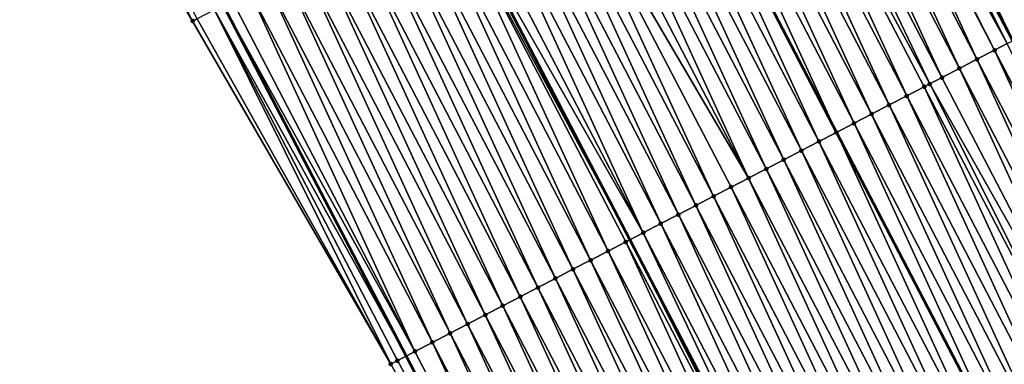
# Model space of a CAD drawing. Header units: feet. Extents: x 2007189 to 2022806, y 818621 to 837694.
# Tile 181 of 256: x 2012093 to 2012143, y 825417 to 825434. Entities that reach past the tile are written whole.
import ezdxf

# ---------------------------------------------------------------- set-up
doc = ezdxf.new("R2010")
doc.units = ezdxf.units.FT
doc.header["$MEASUREMENT"] = 0
for name, color, linetype, lineweight in [('EP_Travel Lane', 172, 'Continuous', 53), ('Road Shots', 141, 'Continuous', 100), ('Road X-Section', 40, 'Continuous', 13), ('STRIPING', 60, 'Continuous', 53)]:
    doc.layers.add(name, color=color, linetype=linetype, lineweight=lineweight)
doc.layers.add('I-77-MM17-21_SB-Surface-Border', color=7, linetype='Continuous')
doc.layers.add('I-77-MM17-21_SB-Surface-TIN', color=7, linetype='Continuous')

msp = doc.modelspace()

# ---------------------------------------------------------------- linework, layer by layer
at = {"layer": 'EP_Travel Lane'}
msp.add_polyline3d([(2012001.833100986, 825630.4250558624, 326.2422118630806), (2012010.896015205, 825612.5962644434, 326.2392969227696), (2012020.291810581, 825594.3704566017, 326.2192509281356), (2012029.686095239, 825576.713828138, 326.2040097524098), (2012038.821676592, 825559.2543314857, 326.1917508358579), (2012048.051359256, 825541.5113643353, 326.1829048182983), (2012057.281044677, 825523.7683918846, 326.1847375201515), (2012066.510717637, 825506.0254433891, 326.1369337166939), (2012075.740384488, 825488.2825066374, 326.0649289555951), (2012084.970049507, 825470.5395734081, 325.985168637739), (2012094.19971675, 825452.796635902, 325.9147322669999), (2012103.429375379, 825435.0537149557, 325.8092624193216), (2012112.659031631, 825417.3107985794, 325.695020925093), (2012121.888690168, 825399.5678778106, 325.5895691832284)], dxfattribs=at)
at = {"layer": 'I-77-MM17-21_SB-Surface-Border', "color": 3, "linetype": 'Continuous', "lineweight": -3}
msp.add_polyline3d([(2012121.761529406, 825399.5017173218, 325.5865831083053), (2012111.885202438, 825416.9081828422, 325.6769334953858), (2012101.872687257, 825434.2437813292, 325.779508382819), (2012091.852187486, 825451.5752312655, 325.873271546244), (2012082.350028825, 825469.1763816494, 325.9577826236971), (2012072.622940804, 825486.6605047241, 326.0355124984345), (2012063.882655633, 825504.658073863, 326.0994538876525), (2012053.927784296, 825522.0237059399, 326.1349112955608), (2012045.179625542, 825540.0172089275, 326.1493759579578), (2012036.216232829, 825557.898719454, 326.1720705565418), (2012027.897631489, 825575.7531940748, 326.1995295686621), (2012017.765592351, 825593.0135589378, 326.2150953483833), (2012008.256578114, 825611.2545696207, 326.2436823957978), (2011998.777526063, 825628.8718510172, 326.256835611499)], dxfattribs=at)
at = {"layer": 'I-77-MM17-21_SB-Surface-TIN', "color": 128, "linetype": 'Continuous', "lineweight": -3}
for points in [[(2012101.872687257, 825434.2437813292, 325.779508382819), (2012092.868582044, 825452.1040553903, 325.8904676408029), (2012091.981472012, 825451.6424973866, 325.8752279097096)], [(2012102.099863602, 825434.3619794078, 325.7840775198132), (2012092.868582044, 825452.1040553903, 325.8904676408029), (2012101.872687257, 825434.2437813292, 325.779508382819)], [(2012101.872687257, 825434.2437813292, 325.779508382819), (2012091.981472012, 825451.6424973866, 325.8752279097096), (2012091.852187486, 825451.5752312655, 325.873271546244)], [(2012134.922824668, 825451.4398372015, 325.90848707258), (2012144.717475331, 825433.9908652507, 325.8341106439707), (2012135.486323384, 825451.7330349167, 325.8973493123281)], [(2012145.041219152, 825434.1593136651, 325.8291094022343), (2012135.809926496, 825451.9014109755, 325.8909531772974), (2012135.486323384, 825451.7330349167, 325.8973493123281)], [(2012145.041219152, 825434.1593136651, 325.8291094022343), (2012135.486323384, 825451.7330349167, 325.8973493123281), (2012144.717475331, 825433.9908652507, 325.8341106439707)], [(2012145.041219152, 825434.1593136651, 325.8291094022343), (2012145.92831762, 825434.6208938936, 325.798139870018), (2012135.809926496, 825451.9014109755, 325.8909531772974)], [(2012143.01963208, 825433.1074611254, 325.8483241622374), (2012134.035719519, 825450.9782698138, 325.9127421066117), (2012133.314467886, 825450.6030006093, 325.910689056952)], [(2012143.26701145, 825433.2361738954, 325.8480344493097), (2012134.082026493, 825451.0023635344, 325.9127510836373), (2012134.035719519, 825450.9782698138, 325.9127421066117)], [(2012143.01963208, 825433.1074611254, 325.8483241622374), (2012143.26701145, 825433.2361738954, 325.8480344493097), (2012134.035719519, 825450.9782698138, 325.9127421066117)], [(2012143.324796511, 825433.2662398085, 325.8478909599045), (2012134.503781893, 825451.2218053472, 325.9117906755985), (2012134.082026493, 825451.0023635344, 325.9127510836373)], [(2012143.26701145, 825433.2361738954, 325.8480344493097), (2012143.324796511, 825433.2662398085, 325.8478909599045), (2012134.082026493, 825451.0023635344, 325.9127510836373)], [(2012144.154116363, 825433.6977417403, 325.8428134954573), (2012134.922824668, 825451.4398372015, 325.90848707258), (2012134.503781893, 825451.2218053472, 325.9117906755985)], [(2012143.324796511, 825433.2662398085, 325.8478909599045), (2012144.154116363, 825433.6977417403, 325.8428134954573), (2012134.503781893, 825451.2218053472, 325.9117906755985)], [(2012144.154116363, 825433.6977417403, 325.8428134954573), (2012144.717475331, 825433.9908652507, 325.8341106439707), (2012134.922824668, 825451.4398372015, 325.90848707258)], [(2012141.492797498, 825432.3130461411, 325.8419764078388), (2012133.148612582, 825450.5167058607, 325.9098554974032), (2012132.261505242, 825450.0551426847, 325.9053536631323)], [(2012142.379904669, 825432.7746096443, 325.8457829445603), (2012133.314467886, 825450.6030006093, 325.910689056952), (2012133.148612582, 825450.5167058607, 325.9098554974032)], [(2012141.492797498, 825432.3130461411, 325.8419764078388), (2012142.379904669, 825432.7746096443, 325.8457829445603), (2012133.148612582, 825450.5167058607, 325.9098554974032)], [(2012142.379904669, 825432.7746096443, 325.8457829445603), (2012143.01963208, 825433.1074611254, 325.8483241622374), (2012133.314467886, 825450.6030006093, 325.910689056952)], [(2012140.605690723, 825431.8514818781, 325.8397495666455), (2012132.261505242, 825450.0551426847, 325.9053536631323), (2012131.374398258, 825449.5935788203, 325.9022827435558)], [(2012140.605690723, 825431.8514818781, 325.8397495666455), (2012141.492797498, 825432.3130461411, 325.8419764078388), (2012132.261505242, 825450.0551426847, 325.9053536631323)], [(2012139.718584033, 825431.389917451, 325.8378640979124), (2012131.374398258, 825449.5935788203, 325.9022827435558), (2012130.487291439, 825449.1320146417, 325.89986531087)], [(2012139.718584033, 825431.389917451, 325.8378640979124), (2012140.605690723, 825431.8514818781, 325.8397495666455), (2012131.374398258, 825449.5935788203, 325.9022827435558)], [(2012139.106392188, 825431.0713925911, 325.8357439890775), (2012130.487291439, 825449.1320146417, 325.89986531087), (2012129.600184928, 825448.6704498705, 325.8986797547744)], [(2012139.106392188, 825431.0713925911, 325.8357439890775), (2012139.718584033, 825431.389917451, 325.8378640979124), (2012130.487291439, 825449.1320146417, 325.89986531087)], [(2012137.944369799, 825430.4667902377, 325.8306808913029), (2012129.600184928, 825448.6704498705, 325.8986797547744), (2012128.713078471, 825448.2088849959, 325.897709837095)], [(2012137.944369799, 825430.4667902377, 325.8306808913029), (2012138.831477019, 825430.9283536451, 325.834686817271), (2012129.600184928, 825448.6704498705, 325.8986797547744)], [(2012138.831477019, 825430.9283536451, 325.834686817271), (2012139.106392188, 825431.0713925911, 325.8357439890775), (2012129.600184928, 825448.6704498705, 325.8986797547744)], [(2012137.057262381, 825430.0052272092, 325.8258876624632), (2012128.713078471, 825448.2088849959, 325.897709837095), (2012127.825971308, 825447.7473214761, 325.8939224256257)], [(2012137.057262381, 825430.0052272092, 325.8258876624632), (2012137.944369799, 825430.4667902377, 325.8306808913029), (2012128.713078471, 825448.2088849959, 325.897709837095)], [(2012136.170155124, 825429.5436638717, 325.8217364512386), (2012127.825971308, 825447.7473214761, 325.8939224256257), (2012126.938863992, 825447.2857582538, 325.8895163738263)], [(2012136.170155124, 825429.5436638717, 325.8217364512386), (2012137.057262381, 825430.0052272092, 325.8258876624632), (2012127.825971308, 825447.7473214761, 325.8939224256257)], [(2012135.283048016, 825429.082100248, 325.8181801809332), (2012126.938863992, 825447.2857582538, 325.8895163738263), (2012126.051756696, 825446.8241949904, 325.8851959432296)], [(2012135.283048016, 825429.082100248, 325.8181801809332), (2012136.170155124, 825429.5436638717, 325.8217364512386), (2012126.938863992, 825447.2857582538, 325.8895163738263)], [(2012126.051756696, 825446.8241949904, 325.8851959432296), (2012125.164648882, 825446.3626300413, 325.8831922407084), (2012134.395939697, 825428.6205362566, 325.814195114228)], [(2012135.283048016, 825429.082100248, 325.8181801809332), (2012126.051756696, 825446.8241949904, 325.8851959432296), (2012134.395939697, 825428.6205362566, 325.814195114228)], [(2012133.508833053, 825428.1589744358, 325.8080842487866), (2012125.164648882, 825446.3626300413, 325.8831922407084), (2012124.27754318, 825445.9010663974, 325.8808511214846)], [(2012133.508833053, 825428.1589744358, 325.8080842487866), (2012134.395939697, 825428.6205362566, 325.814195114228), (2012125.164648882, 825446.3626300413, 325.8831922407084)], [(2012132.62172511, 825427.6974124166, 325.8011917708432), (2012124.27754318, 825445.9010663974, 325.8808511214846), (2012123.390435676, 825445.4395035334, 325.8757001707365)], [(2012132.62172511, 825427.6974124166, 325.8011917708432), (2012133.508833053, 825428.1589744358, 325.8080842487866), (2012124.27754318, 825445.9010663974, 325.8808511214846)], [(2012131.734617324, 825427.2358500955, 325.7949271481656), (2012123.390435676, 825445.4395035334, 325.8757001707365), (2012122.503328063, 825444.9779408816, 325.8701081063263)], [(2012131.734617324, 825427.2358500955, 325.7949271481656), (2012132.62172511, 825427.6974124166, 325.8011917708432), (2012123.390435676, 825445.4395035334, 325.8757001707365)], [(2012129.960403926, 825426.3127212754, 325.7910851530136), (2012121.616220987, 825444.5163771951, 325.8666675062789), (2012120.729114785, 825444.0548118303, 325.8667162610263)], [(2012130.847510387, 825426.7742861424, 325.7920560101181), (2012122.503328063, 825444.9779408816, 325.8701081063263), (2012121.616220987, 825444.5163771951, 325.8666675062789)], [(2012129.960403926, 825426.3127212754, 325.7910851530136), (2012130.847510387, 825426.7742861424, 325.7920560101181), (2012121.616220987, 825444.5163771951, 325.8666675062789)], [(2012130.847510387, 825426.7742861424, 325.7920560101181), (2012131.734617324, 825427.2358500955, 325.7949271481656), (2012122.503328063, 825444.9779408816, 325.8701081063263)], [(2012129.960403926, 825426.3127212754, 325.7910851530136), (2012120.729114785, 825444.0548118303, 325.8667162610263), (2012119.842009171, 825443.5932453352, 325.8691155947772)], [(2012128.186191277, 825425.3895910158, 325.7902364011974), (2012119.842009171, 825443.5932453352, 325.8691155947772), (2012118.954903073, 825443.131679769, 325.8695833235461)], [(2012128.186191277, 825425.3895910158, 325.7902364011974), (2012129.073297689, 825425.8511559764, 325.7910127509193), (2012119.842009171, 825443.5932453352, 325.8691155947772)], [(2012129.073297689, 825425.8511559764, 325.7910127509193), (2012129.960403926, 825426.3127212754, 325.7910851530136), (2012119.842009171, 825443.5932453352, 325.8691155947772)], [(2012127.299084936, 825424.9280259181, 325.7897450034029), (2012118.954903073, 825443.131679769, 325.8695833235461), (2012118.067796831, 825442.6701144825, 325.8694694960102)], [(2012127.299084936, 825424.9280259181, 325.7897450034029), (2012128.186191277, 825425.3895910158, 325.7902364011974), (2012118.954903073, 825443.131679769, 325.8695833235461)], [(2012126.411978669, 825424.4664606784, 325.7895490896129), (2012118.067796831, 825442.6701144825, 325.8694694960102), (2012117.18069061, 825442.2085491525, 325.8694457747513)], [(2012126.411978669, 825424.4664606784, 325.7895490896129), (2012127.299084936, 825424.9280259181, 325.7897450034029), (2012118.067796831, 825442.6701144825, 325.8694694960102)], [(2012125.524872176, 825424.0048958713, 325.7884537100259), (2012117.18069061, 825442.2085491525, 325.8694457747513), (2012116.293584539, 825441.7469835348, 325.8700205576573)], [(2012125.524872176, 825424.0048958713, 325.7884537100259), (2012126.411978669, 825424.4664606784, 325.7895490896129), (2012117.18069061, 825442.2085491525, 325.8694457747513)], [(2012124.637765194, 825423.5433320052, 325.7854018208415), (2012116.293584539, 825441.7469835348, 325.8700205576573), (2012115.406478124, 825441.2854185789, 325.8692191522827)], [(2012124.637765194, 825423.5433320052, 325.7854018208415), (2012125.524872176, 825424.0048958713, 325.7884537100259), (2012116.293584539, 825441.7469835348, 325.8700205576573)], [(2012124.637765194, 825423.5433320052, 325.7854018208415), (2012115.406478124, 825441.2854185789, 325.8692191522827), (2012114.72546545, 825440.9310865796, 325.8660305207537)], [(2012122.863548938, 825422.6202086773, 325.7701401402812), (2012114.519370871, 825440.8238552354, 325.8650655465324), (2012113.632263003, 825440.362293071, 325.8584596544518)], [(2012114.519370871, 825440.8238552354, 325.8650655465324), (2012123.956629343, 825423.1889370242, 325.7804114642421), (2012114.72546545, 825440.9310865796, 325.8660305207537)], [(2012123.750657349, 825423.0817697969, 325.7789024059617), (2012123.956629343, 825423.1889370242, 325.7804114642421), (2012114.519370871, 825440.8238552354, 325.8650655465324)], [(2012122.863548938, 825422.6202086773, 325.7701401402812), (2012123.750657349, 825423.0817697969, 325.7789024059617), (2012114.519370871, 825440.8238552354, 325.8650655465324)], [(2012124.637765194, 825423.5433320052, 325.7854018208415), (2012114.72546545, 825440.9310865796, 325.8660305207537), (2012123.956629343, 825423.1889370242, 325.7804114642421)], [(2012121.976440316, 825422.1586479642, 325.7605317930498), (2012113.632263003, 825440.362293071, 325.8584596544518), (2012112.745154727, 825439.900731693, 325.8502190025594)], [(2012121.976440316, 825422.1586479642, 325.7605317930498), (2012122.863548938, 825422.6202086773, 325.7701401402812), (2012113.632263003, 825440.362293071, 325.8584596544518)], [(2012121.0893319, 825421.6970868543, 325.7517489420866), (2012112.745154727, 825439.900731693, 325.8502190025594), (2012111.858046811, 825439.4391696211, 325.8434211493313)], [(2012121.0893319, 825421.6970868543, 325.7517489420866), (2012121.976440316, 825422.1586479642, 325.7605317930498), (2012112.745154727, 825439.900731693, 325.8502190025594)], [(2012120.202224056, 825421.2355246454, 325.7452510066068), (2012111.858046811, 825439.4391696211, 325.8434211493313), (2012110.970939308, 825438.9776067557, 325.8382735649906)], [(2012120.202224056, 825421.2355246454, 325.7452510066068), (2012121.0893319, 825421.6970868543, 325.7517489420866), (2012111.858046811, 825439.4391696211, 325.8434211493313)], [(2012119.315116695, 825420.7739615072, 325.7406854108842), (2012110.970939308, 825438.9776067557, 325.8382735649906), (2012110.083832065, 825438.5160433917, 325.8341623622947)], [(2012119.315116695, 825420.7739615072, 325.7406854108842), (2012120.202224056, 825421.2355246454, 325.7452510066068), (2012110.970939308, 825438.9776067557, 325.8382735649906)], [(2012117.540903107, 825419.8508330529, 325.7360831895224), (2012109.196725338, 825438.0544790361, 325.8321127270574), (2012108.309618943, 825437.5929140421, 325.8313904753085)], [(2012118.42800976, 825420.3123975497, 325.7378236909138), (2012110.083832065, 825438.5160433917, 325.8341623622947), (2012109.196725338, 825438.0544790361, 325.8321127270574)], [(2012117.540903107, 825419.8508330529, 325.7360831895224), (2012118.42800976, 825420.3123975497, 325.7378236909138), (2012109.196725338, 825438.0544790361, 325.8321127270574)], [(2012118.42800976, 825420.3123975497, 325.7378236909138), (2012119.315116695, 825420.7739615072, 325.7406854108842), (2012110.083832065, 825438.5160433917, 325.8341623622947)], [(2012116.653796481, 825419.3892685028, 325.7344532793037), (2012108.309618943, 825437.5929140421, 325.8313904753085), (2012107.422512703, 825437.1313487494, 325.8312894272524)], [(2012116.653796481, 825419.3892685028, 325.7344532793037), (2012117.540903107, 825419.8508330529, 325.7360831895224), (2012108.309618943, 825437.5929140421, 325.8313904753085)], [(2012115.766689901, 825418.9277038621, 325.7330116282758), (2012107.422512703, 825437.1313487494, 325.8312894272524), (2012106.535406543, 825436.669783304, 325.8315060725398)], [(2012115.766689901, 825418.9277038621, 325.7330116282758), (2012116.653796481, 825419.3892685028, 325.7344532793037), (2012107.422512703, 825437.1313487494, 325.8312894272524)], [(2012114.879582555, 825418.4661406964, 325.7285033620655), (2012106.535406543, 825436.669783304, 325.8315060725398), (2012105.648300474, 825436.2082176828, 325.8320883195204)], [(2012114.879582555, 825418.4661406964, 325.7285033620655), (2012115.766689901, 825418.9277038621, 325.7330116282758), (2012106.535406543, 825436.669783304, 325.8315060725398)], [(2012113.992473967, 825418.0045799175, 325.7190321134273), (2012105.648300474, 825436.2082176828, 325.8320883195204), (2012104.761193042, 825435.7466546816, 325.8272224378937)], [(2012113.992473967, 825418.0045799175, 325.7190321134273), (2012114.879582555, 825418.4661406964, 325.7285033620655), (2012105.648300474, 825436.2082176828, 325.8320883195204)], [(2012113.105364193, 825417.5430214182, 325.7048213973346), (2012104.761193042, 825435.7466546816, 325.8272224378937), (2012103.874084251, 825435.2850942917, 325.8169275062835)], [(2012113.105364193, 825417.5430214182, 325.7048213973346), (2012113.992473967, 825418.0045799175, 325.7190321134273), (2012104.761193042, 825435.7466546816, 325.8272224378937)], [(2012102.98697421, 825434.823536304, 325.801637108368), (2012112.659031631, 825417.3107985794, 325.695020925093), (2012103.429375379, 825435.0537149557, 325.8092624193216)], [(2012113.105364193, 825417.5430214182, 325.7048213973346), (2012103.874084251, 825435.2850942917, 325.8169275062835), (2012103.429375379, 825435.0537149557, 325.8092624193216)], [(2012113.105364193, 825417.5430214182, 325.7048213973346), (2012103.429375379, 825435.0537149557, 325.8092624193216), (2012112.659031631, 825417.3107985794, 325.695020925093)], [(2012111.885202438, 825416.9081828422, 325.6769334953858), (2012102.98697421, 825434.823536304, 325.801637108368), (2012102.099863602, 825434.3619794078, 325.7840775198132)], [(2012112.2182531, 825417.0814654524, 325.6853424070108), (2012112.659031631, 825417.3107985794, 325.695020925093), (2012102.98697421, 825434.823536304, 325.801637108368)], [(2012112.2182531, 825417.0814654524, 325.6853424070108), (2012102.98697421, 825434.823536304, 325.801637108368), (2012111.885202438, 825416.9081828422, 325.6769334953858)], [(2012111.885202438, 825416.9081828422, 325.6769334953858), (2012102.099863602, 825434.3619794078, 325.7840775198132), (2012101.872687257, 825434.2437813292, 325.779508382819)], [(2012151.663573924, 825415.0597395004, 325.8244253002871), (2012143.01963208, 825433.1074611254, 325.8483241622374), (2012142.379904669, 825432.7746096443, 325.8457829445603)], [(2012150.724099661, 825414.5709305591, 325.8183376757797), (2012142.379904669, 825432.7746096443, 325.8457829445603), (2012141.492797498, 825432.3130461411, 325.8419764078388)], [(2012150.724099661, 825414.5709305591, 325.8183376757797), (2012151.611207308, 825415.0324931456, 325.8240502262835), (2012142.379904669, 825432.7746096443, 325.8457829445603)], [(2012151.611207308, 825415.0324931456, 325.8240502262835), (2012151.663573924, 825415.0597395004, 325.8244253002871), (2012142.379904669, 825432.7746096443, 325.8457829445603)], [(2012149.836992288, 825414.1093674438, 325.8137244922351), (2012141.492797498, 825432.3130461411, 325.8419764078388), (2012140.605690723, 825431.8514818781, 325.8397495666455)], [(2012149.836992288, 825414.1093674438, 325.8137244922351), (2012150.724099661, 825414.5709305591, 325.8183376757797), (2012141.492797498, 825432.3130461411, 325.8419764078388)], [(2012148.949885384, 825413.6478034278, 325.8109840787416), (2012140.605690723, 825431.8514818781, 325.8397495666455), (2012139.718584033, 825431.389917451, 325.8378640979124)], [(2012148.949885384, 825413.6478034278, 325.8109840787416), (2012149.836992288, 825414.1093674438, 325.8137244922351), (2012140.605690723, 825431.8514818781, 325.8397495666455)], [(2012148.062778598, 825413.1862391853, 325.8087147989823), (2012139.106392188, 825431.0713925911, 325.8357439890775), (2012138.831477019, 825430.9283536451, 325.834686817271)], [(2012148.949885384, 825413.6478034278, 325.8109840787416), (2012139.718584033, 825431.389917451, 325.8378640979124), (2012139.106392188, 825431.0713925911, 325.8357439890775)], [(2012148.062778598, 825413.1862391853, 325.8087147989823), (2012148.949885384, 825413.6478034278, 325.8109840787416), (2012139.106392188, 825431.0713925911, 325.8357439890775)], [(2012147.175671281, 825412.7246759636, 325.804322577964), (2012138.831477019, 825430.9283536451, 325.834686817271), (2012137.944369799, 825430.4667902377, 325.8306808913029)], [(2012147.175671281, 825412.7246759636, 325.804322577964), (2012148.062778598, 825413.1862391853, 325.8087147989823), (2012138.831477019, 825430.9283536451, 325.834686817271)], [(2012146.288563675, 825412.2631132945, 325.7987817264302), (2012137.944369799, 825430.4667902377, 325.8306808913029), (2012137.057262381, 825430.0052272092, 325.8258876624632)], [(2012146.288563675, 825412.2631132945, 325.7987817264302), (2012147.175671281, 825412.7246759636, 325.804322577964), (2012137.944369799, 825430.4667902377, 325.8306808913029)], [(2012145.401456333, 825411.8015501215, 325.7942885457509), (2012137.057262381, 825430.0052272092, 325.8258876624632), (2012136.170155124, 825429.5436638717, 325.8217364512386)], [(2012145.401456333, 825411.8015501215, 325.7942885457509), (2012146.288563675, 825412.2631132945, 325.7987817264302), (2012137.057262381, 825430.0052272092, 325.8258876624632)], [(2012135.283048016, 825429.082100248, 325.8181801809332), (2012134.395939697, 825428.6205362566, 325.814195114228), (2012143.627240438, 825410.8784233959, 325.7848932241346)], [(2012144.51434905, 825411.3399868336, 325.7900343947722), (2012136.170155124, 825429.5436638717, 325.8217364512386), (2012135.283048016, 825429.082100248, 325.8181801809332)], [(2012144.51434905, 825411.3399868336, 325.7900343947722), (2012135.283048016, 825429.082100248, 325.8181801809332), (2012143.627240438, 825410.8784233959, 325.7848932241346)], [(2012144.51434905, 825411.3399868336, 325.7900343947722), (2012145.401456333, 825411.8015501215, 325.7942885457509), (2012136.170155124, 825429.5436638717, 325.8217364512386)], [(2012142.740133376, 825410.4168623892, 325.7770942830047), (2012134.395939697, 825428.6205362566, 325.814195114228), (2012133.508833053, 825428.1589744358, 325.8080842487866)], [(2012142.740133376, 825410.4168623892, 325.7770942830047), (2012143.627240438, 825410.8784233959, 325.7848932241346), (2012134.395939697, 825428.6205362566, 325.814195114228)], [(2012141.853024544, 825409.9553020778, 325.76665078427), (2012133.508833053, 825428.1589744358, 325.8080842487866), (2012132.62172511, 825427.6974124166, 325.8011917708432)], [(2012141.853024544, 825409.9553020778, 325.76665078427), (2012142.740133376, 825410.4168623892, 325.7770942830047), (2012133.508833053, 825428.1589744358, 325.8080842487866)], [(2012140.965915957, 825409.493741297, 325.7571837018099), (2012132.62172511, 825427.6974124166, 325.8011917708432), (2012131.734617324, 825427.2358500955, 325.7949271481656)], [(2012140.965915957, 825409.493741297, 325.7571837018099), (2012141.853024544, 825409.9553020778, 325.76665078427), (2012132.62172511, 825427.6974124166, 325.8011917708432)], [(2012140.078808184, 825409.0321789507, 325.7509714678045), (2012131.734617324, 825427.2358500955, 325.7949271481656), (2012130.847510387, 825426.7742861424, 325.7920560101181)], [(2012140.078808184, 825409.0321789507, 325.7509714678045), (2012140.965915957, 825409.493741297, 325.7571837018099), (2012131.734617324, 825427.2358500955, 325.7949271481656)], [(2012139.191701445, 825408.5706146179, 325.7488899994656), (2012130.847510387, 825426.7742861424, 325.7920560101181), (2012129.960403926, 825426.3127212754, 325.7910851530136)], [(2012139.191701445, 825408.5706146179, 325.7488899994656), (2012140.078808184, 825409.0321789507, 325.7509714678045), (2012130.847510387, 825426.7742861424, 325.7920560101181)], [(2012138.304594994, 825408.1090497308, 325.7479607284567), (2012129.960403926, 825426.3127212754, 325.7910851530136), (2012129.073297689, 825425.8511559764, 325.7910127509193)], [(2012138.304594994, 825408.1090497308, 325.7479607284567), (2012139.191701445, 825408.5706146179, 325.7488899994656), (2012129.960403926, 825426.3127212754, 325.7910851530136)], [(2012137.417488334, 825407.6474852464, 325.7461944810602), (2012129.073297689, 825425.8511559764, 325.7910127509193), (2012128.186191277, 825425.3895910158, 325.7902364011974)], [(2012137.417488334, 825407.6474852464, 325.7461944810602), (2012138.304594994, 825408.1090497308, 325.7479607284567), (2012129.073297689, 825425.8511559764, 325.7910127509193)], [(2012136.53038133, 825407.1859214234, 325.7430528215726), (2012128.186191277, 825425.3895910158, 325.7902364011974), (2012127.299084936, 825424.9280259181, 325.7897450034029)], [(2012136.53038133, 825407.1859214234, 325.7430528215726), (2012137.417488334, 825407.6474852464, 325.7461944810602), (2012128.186191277, 825425.3895910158, 325.7902364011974)], [(2012135.643274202, 825406.7243578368, 325.7394196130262), (2012127.299084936, 825424.9280259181, 325.7897450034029), (2012126.411978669, 825424.4664606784, 325.7895490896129)], [(2012135.643274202, 825406.7243578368, 325.7394196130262), (2012136.53038133, 825407.1859214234, 325.7430528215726), (2012127.299084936, 825424.9280259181, 325.7897450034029)], [(2012134.756166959, 825406.2627944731, 325.7353231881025), (2012126.411978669, 825424.4664606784, 325.7895490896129), (2012125.524872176, 825424.0048958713, 325.7884537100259)], [(2012134.756166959, 825406.2627944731, 325.7353231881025), (2012135.643274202, 825406.7243578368, 325.7394196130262), (2012126.411978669, 825424.4664606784, 325.7895490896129)], [(2012133.869059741, 825405.8012310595, 325.7313301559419), (2012125.524872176, 825424.0048958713, 325.7884537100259), (2012124.637765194, 825423.5433320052, 325.7854018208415)], [(2012133.869059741, 825405.8012310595, 325.7313301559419), (2012134.756166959, 825406.2627944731, 325.7353231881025), (2012125.524872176, 825424.0048958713, 325.7884537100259)], [(2012132.981951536, 825405.339669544, 325.7233907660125), (2012123.956629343, 825423.1889370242, 325.7804114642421), (2012123.750657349, 825423.0817697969, 325.7789024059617)], [(2012124.637765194, 825423.5433320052, 325.7854018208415), (2012123.956629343, 825423.1889370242, 325.7804114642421), (2012133.187800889, 825405.4467727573, 325.725233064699)], [(2012132.981951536, 825405.339669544, 325.7233907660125), (2012133.187800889, 825405.4467727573, 325.725233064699), (2012123.956629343, 825423.1889370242, 325.7804114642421)], [(2012133.869059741, 825405.8012310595, 325.7313301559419), (2012124.637765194, 825423.5433320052, 325.7854018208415), (2012133.187800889, 825405.4467727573, 325.725233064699)], [(2012131.207731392, 825404.4165536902, 325.6925880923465), (2012122.863548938, 825422.6202086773, 325.7701401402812), (2012121.976440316, 825422.1586479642, 325.7605317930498)], [(2012132.094841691, 825404.8781111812, 325.708895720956), (2012123.750657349, 825423.0817697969, 325.7789024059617), (2012122.863548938, 825422.6202086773, 325.7701401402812)], [(2012131.207731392, 825404.4165536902, 325.6925880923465), (2012132.094841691, 825404.8781111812, 325.708895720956), (2012122.863548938, 825422.6202086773, 325.7701401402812)], [(2012132.094841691, 825404.8781111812, 325.708895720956), (2012132.981951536, 825405.339669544, 325.7233907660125), (2012123.750657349, 825423.0817697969, 325.7789024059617)], [(2012130.32062208, 825403.9549943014, 325.6802267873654), (2012121.976440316, 825422.1586479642, 325.7605317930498), (2012121.0893319, 825421.6970868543, 325.7517489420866)], [(2012130.32062208, 825403.9549943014, 325.6802267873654), (2012131.207731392, 825404.4165536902, 325.6925880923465), (2012121.976440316, 825422.1586479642, 325.7605317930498)], [(2012129.433513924, 825403.4934326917, 325.6724833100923), (2012121.0893319, 825421.6970868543, 325.7517489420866), (2012120.202224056, 825421.2355246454, 325.7452510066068)], [(2012129.433513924, 825403.4934326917, 325.6724833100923), (2012130.32062208, 825403.9549943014, 325.6802267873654), (2012121.0893319, 825421.6970868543, 325.7517489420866)], [(2012128.54640635, 825403.0318699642, 325.6670635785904), (2012120.202224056, 825421.2355246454, 325.7452510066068), (2012119.315116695, 825420.7739615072, 325.7406854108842)], [(2012128.54640635, 825403.0318699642, 325.6670635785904), (2012129.433513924, 825403.4934326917, 325.6724833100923), (2012120.202224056, 825421.2355246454, 325.7452510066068)], [(2012127.659298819, 825402.5703071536, 325.6618168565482), (2012119.315116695, 825420.7739615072, 325.7406854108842), (2012118.42800976, 825420.3123975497, 325.7378236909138)], [(2012127.659298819, 825402.5703071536, 325.6618168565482), (2012128.54640635, 825403.0318699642, 325.6670635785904), (2012119.315116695, 825420.7739615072, 325.7406854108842)], [(2012126.772191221, 825402.1087444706, 325.6563046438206), (2012118.42800976, 825420.3123975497, 325.7378236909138), (2012117.540903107, 825419.8508330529, 325.7360831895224)], [(2012126.772191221, 825402.1087444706, 325.6563046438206), (2012127.659298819, 825402.5703071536, 325.6618168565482), (2012118.42800976, 825420.3123975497, 325.7378236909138)], [(2012125.88508347, 825401.6471820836, 325.6501776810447), (2012117.540903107, 825419.8508330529, 325.7360831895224), (2012116.653796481, 825419.3892685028, 325.7344532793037)], [(2012125.88508347, 825401.6471820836, 325.6501776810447), (2012126.772191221, 825402.1087444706, 325.6563046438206), (2012117.540903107, 825419.8508330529, 325.7360831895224)], [(2012124.997975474, 825401.1856201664, 325.6430730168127), (2012116.653796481, 825419.3892685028, 325.7344532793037), (2012115.766689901, 825418.9277038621, 325.7330116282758)], [(2012124.997975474, 825401.1856201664, 325.6430730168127), (2012125.88508347, 825401.6471820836, 325.6501776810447), (2012116.653796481, 825419.3892685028, 325.7344532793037)], [(2012124.110866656, 825400.7240598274, 325.6326872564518), (2012115.766689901, 825418.9277038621, 325.7330116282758), (2012114.879582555, 825418.4661406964, 325.7285033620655)], [(2012124.110866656, 825400.7240598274, 325.6326872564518), (2012124.997975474, 825401.1856201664, 325.6430730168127), (2012115.766689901, 825418.9277038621, 325.7330116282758)], [(2012123.223756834, 825400.2625014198, 325.6182855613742), (2012114.879582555, 825418.4661406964, 325.7285033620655), (2012113.992473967, 825418.0045799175, 325.7190321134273)], [(2012123.223756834, 825400.2625014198, 325.6182855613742), (2012124.110866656, 825400.7240598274, 325.6326872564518), (2012114.879582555, 825418.4661406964, 325.7285033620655)], [(2012122.336646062, 825399.8009448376, 325.6000883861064), (2012113.992473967, 825418.0045799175, 325.7190321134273), (2012113.105364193, 825417.5430214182, 325.7048213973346)], [(2012122.336646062, 825399.8009448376, 325.6000883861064), (2012123.223756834, 825400.2625014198, 325.6182855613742), (2012113.992473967, 825418.0045799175, 325.7190321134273)], [(2012121.761529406, 825399.5017173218, 325.5865831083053), (2012112.659031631, 825417.3107985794, 325.695020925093), (2012112.2182531, 825417.0814654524, 325.6853424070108)], [(2012122.336646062, 825399.8009448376, 325.6000883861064), (2012113.105364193, 825417.5430214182, 325.7048213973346), (2012112.659031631, 825417.3107985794, 325.695020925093)], [(2012122.336646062, 825399.8009448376, 325.6000883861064), (2012112.659031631, 825417.3107985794, 325.695020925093), (2012121.888690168, 825399.5678778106, 325.5895691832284)], [(2012121.761529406, 825399.5017173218, 325.5865831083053), (2012121.888690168, 825399.5678778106, 325.5895691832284), (2012112.659031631, 825417.3107985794, 325.695020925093)], [(2012121.761529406, 825399.5017173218, 325.5865831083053), (2012112.2182531, 825417.0814654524, 325.6853424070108), (2012111.885202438, 825416.9081828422, 325.6769334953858)]]:
    msp.add_3dface(points, dxfattribs=at)
at = {"layer": 'Road Shots', "lineweight": 100}
for p in [(2012101.872687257, 825434.2437813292, 325.779508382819), (2012142.379904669, 825432.7746096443, 325.8457829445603), (2012141.492797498, 825432.3130461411, 325.8419764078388), (2012140.605690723, 825431.8514818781, 325.8397495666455), (2012139.106392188, 825431.0713925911, 325.8357439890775), (2012139.718584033, 825431.389917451, 325.8378640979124), (2012138.831477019, 825430.9283536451, 325.834686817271), (2012137.944369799, 825430.4667902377, 325.8306808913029), (2012137.057262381, 825430.0052272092, 325.8258876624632), (2012135.283048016, 825429.082100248, 325.8181801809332), (2012136.170155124, 825429.5436638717, 325.8217364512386), (2012134.3959408, 825428.6205368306, 325.8141951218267), (2012133.508833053, 825428.1589744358, 325.8080842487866), (2012132.62172511, 825427.6974124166, 325.8011917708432), (2012131.734617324, 825427.2358500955, 325.7949271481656), (2012130.847510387, 825426.7742861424, 325.7920560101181), (2012129.960403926, 825426.3127212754, 325.7910851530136), (2012129.073297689, 825425.8511559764, 325.7910127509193), (2012128.186191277, 825425.3895910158, 325.7902364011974), (2012127.299084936, 825424.9280259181, 325.7897450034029), (2012126.411978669, 825424.4664606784, 325.7895490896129), (2012125.524872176, 825424.0048958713, 325.7884537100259), (2012124.637765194, 825423.5433320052, 325.7854018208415), (2012122.863548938, 825422.6202086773, 325.7701401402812), (2012123.750657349, 825423.0817697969, 325.7789024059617), (2012121.976440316, 825422.1586479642, 325.7605317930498), (2012121.0893319, 825421.6970868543, 325.7517489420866), (2012120.202224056, 825421.2355246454, 325.7452510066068), (2012119.315116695, 825420.7739615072, 325.7406854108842), (2012118.42800976, 825420.3123975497, 325.7378236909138), (2012117.540903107, 825419.8508330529, 325.7360831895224), (2012116.653796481, 825419.3892685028, 325.7344532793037), (2012115.766689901, 825418.9277038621, 325.7330116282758), (2012114.879582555, 825418.4661406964, 325.7285033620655), (2012113.992473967, 825418.0045799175, 325.7190321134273), (2012113.105364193, 825417.5430214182, 325.7048213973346), (2012111.885202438, 825416.9081828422, 325.6769334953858), (2012112.2182531, 825417.0814654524, 325.6853424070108)]:
    msp.add_point(p, dxfattribs=at)
at = {"layer": 'Road X-Section', "extrusion": (-0.4615652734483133, 0.8871060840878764, 0.0005421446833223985), "elevation": -196468.4347802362, "flags": 128}
msp.add_lwpolyline([(-2165984.169903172, 432.1252088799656), (-2165983.169903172, 432.1740875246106), (-2165982.169903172, 432.2210949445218), (-2165981.169903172, 432.2696688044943), (-2165980.169903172, 432.3090043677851), (-2165979.169903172, 432.3524392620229), (-2165978.169903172, 432.4053340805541), (-2165977.169903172, 432.4228679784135), (-2165976.697531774, 432.4261715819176), (-2165976.222103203, 432.4271319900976), (-2165976.169903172, 432.4271230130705), (-2165975.356865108, 432.4250699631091), (-2165975.169903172, 432.4242364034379), (-2165974.169903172, 432.4197345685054), (-2165973.169903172, 432.4166636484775), (-2165972.169903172, 432.4142462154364), (-2165971.169903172, 432.4130606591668), (-2165970.169903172, 432.4120907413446), (-2165969.169903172, 432.4083033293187), (-2165968.169903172, 432.4038972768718), (-2165967.169903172, 432.3995768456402), (-2165966.169903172, 432.3975731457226), (-2165965.169903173, 432.3952320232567), (-2165964.169903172, 432.3900810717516), (-2165963.169903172, 432.3844890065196), (-2165962.169903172, 432.3810484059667), (-2165961.169903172, 432.3810971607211), (-2165960.169903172, 432.3834964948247), (-2165959.169903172, 432.3839642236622), (-2165958.169903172, 432.3838503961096), (-2165957.169903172, 432.3838266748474), (-2165956.169903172, 432.3844014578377), (-2165955.169903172, 432.3836000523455), (-2165954.169903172, 432.3794464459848), (-2165953.169903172, 432.3728405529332), (-2165952.169903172, 432.3645998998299), (-2165951.169903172, 432.3578020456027), (-2165950.169903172, 432.3526544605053), (-2165949.169903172, 432.3485432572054), (-2165948.169903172, 432.3464936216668), (-2165947.169903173, 432.3457713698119), (-2165946.169903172, 432.3456703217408), (-2165945.169903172, 432.3458869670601), (-2165944.169903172, 432.3464692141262), (-2165943.169903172, 432.3416033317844), (-2165942.169903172, 432.3313083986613), (-2165941.169903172, 432.3160179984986), (-2165940.169903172, 432.2984584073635), (-2165939.913817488, 432.2938892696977)], dxfattribs=at)
at = {"layer": 'Road X-Section', "extrusion": (-0.4615652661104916, 0.8871060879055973, 0.0005421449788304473), "elevation": -196488.4168642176, "flags": 128}
msp.add_lwpolyline([(-2165984.171528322, 432.1022409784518), (-2165983.171528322, 432.1501408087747), (-2165982.171528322, 432.1948928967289), (-2165981.171528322, 432.2409799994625), (-2165980.171528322, 432.2846222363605), (-2165979.171528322, 432.3234120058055), (-2165978.171528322, 432.354381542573), (-2165977.171528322, 432.3680856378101), (-2165976.236667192, 432.3731631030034), (-2165976.171528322, 432.3733065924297), (-2165975.892667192, 432.3735963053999), (-2165975.171528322, 432.3710550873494), (-2165974.171528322, 432.3672485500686), (-2165973.171528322, 432.3650217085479), (-2165972.171528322, 432.3631362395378), (-2165971.481429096, 432.3610161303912), (-2165971.171528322, 432.3599589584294), (-2165970.171528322, 432.3559530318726), (-2165969.171528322, 432.3511598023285), (-2165968.171528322, 432.3470085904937), (-2165967.171528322, 432.3434523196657), (-2165966.171528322, 432.3394672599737), (-2165965.171528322, 432.3333563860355), (-2165964.171528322, 432.3264639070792), (-2165963.171528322, 432.3201992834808), (-2165962.171528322, 432.3173281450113), (-2165961.171528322, 432.3163572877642), (-2165960.171528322, 432.3162848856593), (-2165959.171528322, 432.3155085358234), (-2165958.171528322, 432.3150171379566), (-2165957.171528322, 432.314821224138), (-2165956.171528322, 432.3137258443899), (-2165955.171528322, 432.3106739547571), (-2165954.171528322, 432.304174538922), (-2165953.171528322, 432.2954122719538), (-2165952.171528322, 432.2858039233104), (-2165951.171528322, 432.2770210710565), (-2165950.171528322, 432.2705231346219), (-2165949.171528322, 432.2659575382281), (-2165948.171528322, 432.2630958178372), (-2165947.171528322, 432.26135531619), (-2165946.171528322, 432.2597254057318), (-2165945.171528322, 432.2582837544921), (-2165944.171528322, 432.2537754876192), (-2165943.171528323, 432.2443042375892), (-2165942.171528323, 432.2300935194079), (-2165941.171528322, 432.2106145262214), (-2165940.796095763, 432.2022056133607)], dxfattribs=at)
at = {"layer": 'Road X-Section', "extrusion": (-0.4615652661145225, 0.8871060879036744, 0.0005421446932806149), "elevation": -196508.4168740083, "flags": 128}
msp.add_lwpolyline([(-2165983.171527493, 432.1268015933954), (-2165982.171527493, 432.1721292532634), (-2165981.171527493, 432.2204883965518), (-2165980.171527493, 432.2647819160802), (-2165979.171527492, 432.3058246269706), (-2165978.171527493, 432.341249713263), (-2165977.171527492, 432.3577676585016), (-2165976.185701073, 432.3630170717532), (-2165976.171527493, 432.3630292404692), (-2165976.057891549, 432.3631268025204), (-2165975.230558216, 432.3604842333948), (-2165975.171527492, 432.3601091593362), (-2165974.171527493, 432.3543966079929), (-2165973.171527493, 432.3497834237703), (-2165972.171527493, 432.3470430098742), (-2165971.171527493, 432.3447737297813), (-2165970.171527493, 432.3403815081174), (-2165969.171527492, 432.3348406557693), (-2165968.171527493, 432.3303474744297), (-2165967.171527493, 432.3260933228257), (-2165966.171527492, 432.3209521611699), (-2165965.171527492, 432.3131532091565), (-2165964.171527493, 432.3027097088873), (-2165963.171527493, 432.2932426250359), (-2165962.171527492, 432.2870303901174), (-2165961.171527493, 432.2849489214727), (-2165960.171527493, 432.2840196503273), (-2165959.171527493, 432.2822534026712), (-2165958.171527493, 432.2791117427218), (-2165957.171527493, 432.2754785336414), (-2165956.171527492, 432.2713821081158), (-2165955.171527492, 432.2673890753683), (-2165954.171527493, 432.2594496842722), (-2165953.171527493, 432.2449546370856), (-2165952.171527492, 432.2286470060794), (-2165951.171527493, 432.2162856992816), (-2165950.171527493, 432.2085422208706), (-2165949.171527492, 432.2031224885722), (-2165948.171527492, 432.1978757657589), (-2165947.171527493, 432.1923635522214), (-2165946.171527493, 432.186236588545), (-2165945.171527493, 432.1791319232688), (-2165944.171527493, 432.1687461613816), (-2165943.171527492, 432.1543444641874), (-2165942.171527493, 432.1361472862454), (-2165941.523224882, 432.1226420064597)], dxfattribs=at)
at = {"layer": 'STRIPING'}
for points in [[(2012032.613974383, 825623.6350490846, 325.7922222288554), (2012041.775620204, 825605.9089794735, 325.8251345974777), (2012051.23929697, 825588.2897572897, 325.8679834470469), (2012060.545503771, 825570.5574968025, 325.9287377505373), (2012069.776818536, 825552.8153569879, 325.9554637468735), (2012079.008127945, 825535.0732274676, 325.9608172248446), (2012088.23944225, 825517.3310885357, 325.9857236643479), (2012097.47075776, 825499.5889472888, 326.0154241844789), (2012106.702059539, 825481.8468324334, 325.9902894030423), (2012115.933353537, 825464.1047325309, 325.9340242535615), (2012125.164648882, 825446.3626300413, 325.8831922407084), (2012134.395939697, 825428.6205362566, 325.814195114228), (2012143.627240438, 825410.8784233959, 325.7848932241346)], [(2012021.994306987, 825618.2373100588, 326.0172352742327), (2012031.320421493, 825600.2937254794, 326.0270493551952), (2012040.855330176, 825582.7126471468, 326.0195023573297), (2012050.10721314, 825565.1263354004, 326.0466079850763), (2012059.338405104, 825547.3841318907, 326.0730991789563), (2012068.569587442, 825529.6419468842, 326.0609692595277), (2012077.800775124, 825511.8997516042, 326.0702746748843), (2012087.031958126, 825494.1575653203, 326.0609685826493), (2012096.263127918, 825476.4154044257, 325.9986844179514), (2012105.494297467, 825458.6732439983, 325.9356161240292), (2012114.72546545, 825440.9310865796, 325.8660305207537), (2012123.956629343, 825423.1889370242, 325.7804114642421), (2012133.187800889, 825405.4467727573, 325.725233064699)]]:
    msp.add_polyline3d(points, dxfattribs=at)

doc.saveas('drawing.dxf')
